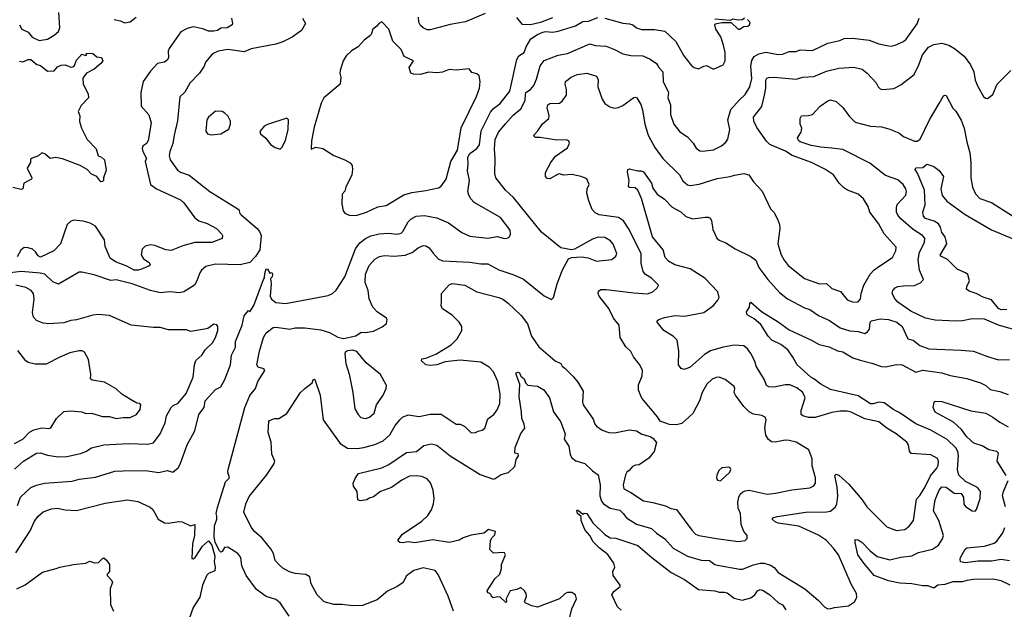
# Model space of a CAD drawing. Extents: x 1678431 to 1860718, y 384618 to 522882.
# Tile 203 of 256: x 1765003 to 1772158, y 450500 to 454783. Entities that reach past the tile are written whole.
import ezdxf

# ---------------------------------------------------------------- set-up
doc = ezdxf.new("R2010")
doc.units = 0

msp = doc.modelspace()

# ---------------------------------------------------------------- linework, layer by layer
at = {"layer": '0CON10XD'}
for points in [[(1765002.5, 454745), (1765020, 454715), (1765065, 454691.8), (1765092.9, 454655), (1765145, 454632.9), (1765205, 454642.4), (1765255, 454671.2), (1765285, 454696.2), (1765294.8, 454725), (1765287.9, 454835)], [(1768385, 454828.9), (1768242.6, 454767.4), (1768131.2, 454748.8), (1767985, 454708.5), (1767965, 454708.9), (1767935, 454723.3), (1767915, 454741.9), (1767903.8, 454765), (1767900.9, 454800.9)], [(1767058.8, 454795), (1767080.8, 454755), (1767050.8, 454705), (1766984, 454656), (1766916.6, 454623.4), (1766865, 454606.5), (1766685, 454572), (1766635, 454550), (1766515, 454565.5), (1766445.3, 454554.7), (1766404, 454536), (1766354.5, 454475.5), (1766344.3, 454445), (1766309.4, 454395), (1766238.8, 454321.2), (1766203.8, 454256.2), (1766166.4, 454223.6), (1766150.8, 454049.2), (1766124.7, 453945.3), (1766116.5, 453883.5), (1766094.5, 453825), (1766090, 453795), (1766097.8, 453765), (1766149.3, 453689.3), (1766171.2, 453675), (1766235, 453653.1), (1766385, 453536), (1766596.7, 453405), (1766603.8, 453375), (1766612, 453365), (1766730, 453265), (1766746.5, 453245), (1766757.1, 453215), (1766748.4, 453111.6), (1766717.9, 453062.1), (1766675, 453018), (1766605, 453003.1), (1766425, 453007.8), (1766355, 452990.8), (1766325, 452964), (1766311.4, 452945), (1766291.4, 452885), (1766272.5, 452855), (1766195, 452806.7), (1766165, 452798.5), (1766095, 452805.3), (1766025, 452798.8), (1765955, 452814.6), (1765820, 452865), (1765705, 452892.5), (1765665, 452888.9), (1765545, 452930), (1765455, 452950), (1765435, 452948), (1765285, 452861.5), (1765245, 452878.5), (1765185.2, 452935.2), (1765152.8, 452942.8), (1765015, 452954.2), (1764915, 452942.6)], [(1766542.5, 454795), (1766550, 454755), (1766546.7, 454745), (1766510, 454725), (1766465, 454720.8), (1766440, 454705), (1766415, 454698.6), (1766375, 454700.6), (1766335, 454717.8), (1766265, 454730.4), (1766219.8, 454720.2), (1766174.7, 454695.3), (1766090, 454575), (1766083.3, 454555), (1766084.4, 454505.6), (1766075, 454490), (1766055, 454474.5), (1766005, 454464.2), (1765955, 454409.2), (1765900.8, 454335), (1765883.1, 454255), (1765887.1, 454155), (1765942, 454092), (1765958.5, 454035), (1765937.5, 453905), (1765925, 453883.5), (1765897.5, 453865), (1765892.9, 453847.1), (1765897.9, 453825), (1765924.2, 453775), (1765916, 453754), (1765955, 453585.8), (1765997.5, 453555), (1766171.1, 453475), (1766195, 453451.5), (1766275, 453342.5), (1766305, 453321.8), (1766365, 453302.5), (1766433.3, 453265), (1766473.3, 453225), (1766476.7, 453215), (1766475, 453192.5), (1766400, 453165), (1766276.7, 453163.3), (1766189.9, 453140.1), (1766105, 453106.8), (1766065, 453110.8), (1765985, 453142.7), (1765953, 453147), (1765915, 453138.6), (1765892.9, 453115), (1765885.7, 453075), (1765902, 453045), (1765945, 453020), (1765952, 453005), (1765943.8, 452995), (1765896.1, 452973.9), (1765865, 452963.3), (1765835, 452963.8), (1765782, 452992), (1765698.9, 453025), (1765659.8, 453049.8), (1765624.1, 453135), (1765618.5, 453185), (1765555, 453282.9), (1765515, 453305.8), (1765465, 453320), (1765395, 453325.8), (1765372.4, 453317.6), (1765348, 453295), (1765298.9, 453155), (1765251.2, 453105), (1765155, 453058.9), (1765137.8, 453067.8), (1765117.7, 453097.7), (1765097.5, 453115), (1765065, 453125.4), (1765035, 453127.1), (1765011.1, 453108.9), (1764985, 453059.4)], [(1764987.9, 451255), (1765008.5, 451315), (1765083.8, 451385), (1765125, 451402.7), (1765183, 451417), (1765385, 451430), (1765435, 451444.4), (1765555, 451459.5), (1765695, 451503.6), (1765754.4, 451505.6), (1765917.6, 451507.6), (1766015, 451494.5), (1766075, 451508.1), (1766115, 451495.8), (1766155, 451528), (1766170, 451555), (1766220, 451695), (1766274.8, 451795.2), (1766305.4, 451914.6), (1766344.4, 451965), (1766350.4, 452015), (1766425, 452095.7), (1766465, 452115.8), (1766495, 452169.2), (1766534.8, 452275), (1766543.3, 452345), (1766572.2, 452405), (1766571.1, 452445), (1766619.5, 452565), (1766635, 452632), (1766653, 452657), (1766665, 452670), (1766675, 452660), (1766705, 452707.5), (1766774, 452895), (1766783.3, 452906.7), (1766785, 452940), (1766795, 452972.5), (1766805, 452970), (1766821.7, 452941.7), (1766835, 452947.5), (1766840, 452935), (1766837.5, 452915), (1766826.4, 452903.6), (1766830, 452865), (1766824.4, 452775), (1766833.8, 452753.8), (1766865, 452727.5), (1766935, 452720.5), (1767245, 452778.6), (1767276.2, 452795), (1767302.4, 452817.6), (1767366.7, 452915), (1767442.4, 453117.6), (1767475, 453162.2), (1767515.3, 453194.7), (1767555, 453213.6), (1767615, 453226.9), (1767682.6, 453232.6), (1767745, 453225.9), (1767775, 453232.9), (1767787.3, 453245), (1767825.3, 453314.7), (1767845.3, 453334.7), (1767885, 453354.6), (1767945, 453360), (1768034.5, 453344.5), (1768118.5, 453308.5), (1768215, 453236), (1768275, 453209.4), (1768405, 453197.1), (1768472.3, 453207.7), (1768525, 453194.5), (1768545, 453195.6), (1768562, 453205), (1768570.6, 453225), (1768567.5, 453255), (1768496.9, 453345), (1768305.5, 453455.5), (1768281.1, 453481.1), (1768268, 453508), (1768260.5, 453535), (1768271, 453615), (1768256.1, 453685), (1768261.9, 453735), (1768258.5, 453785), (1768275, 453811.2), (1768325, 453847.1), (1768345.3, 453875), (1768356, 453975), (1768425, 454110.8), (1768445, 454138.1), (1768495, 454174.4), (1768565, 454264.3), (1768615.3, 454495), (1768630.3, 454519.7), (1768669.2, 454545), (1768683.1, 454586.9), (1768717.5, 454645), (1768765, 454675.7), (1768805, 454692), (1768825, 454696.2), (1768877.4, 454692.6), (1768915, 454699.4), (1769041.5, 454738.5), (1769095, 454769.2), (1769137.4, 454772.6), (1769205, 454798.2)], [(1765690, 454785), (1765735.8, 454775.8), (1765765, 454760), (1765805, 454768), (1765849.3, 454800.7)], [(1766960.9, 450450.9), (1766896.7, 450546.7), (1766865, 450570), (1766795, 450593.1), (1766724.8, 450644.8), (1766648.6, 450745), (1766618.1, 450815), (1766611.2, 450875), (1766587.5, 450905), (1766515, 450952), (1766492.2, 450947.8), (1766475, 450918.8), (1766465, 450916), (1766454.4, 450924.4), (1766424.2, 450984.2), (1766415.9, 451025.9), (1766418.9, 451105), (1766436.5, 451155), (1766435, 451177.5), (1766431.9, 451195), (1766440.4, 451239.6), (1766500, 451425), (1766528, 451455), (1766516.8, 451495), (1766519.2, 451515), (1766640.2, 451965), (1766675, 452052.2), (1766718, 452105), (1766734.4, 452155), (1766785.5, 452235), (1766776.7, 452246.7), (1766735, 452258.7), (1766726.3, 452275), (1766746.2, 452375), (1766775, 452473.3), (1766795, 452509.2), (1766845, 452547.3), (1766865, 452549.5), (1766935, 452538.9), (1766965, 452535.6), (1767005, 452545.6), (1767075, 452545.6), (1767190.9, 452530.9), (1767255, 452510.8), (1767315.6, 452475.6), (1767356.9, 452466.9), (1767445, 452485.4), (1767485, 452512.5), (1767515, 452511.1), (1767575, 452521.4), (1767638.3, 452551.7), (1767668.8, 452575), (1767674, 452605), (1767668.8, 452615), (1767600.6, 452660.6), (1767569.2, 452695), (1767542.5, 452755), (1767535.4, 452815), (1767513.5, 452873.5), (1767517.3, 452935), (1767543.5, 452996.5), (1767585, 453043.5), (1767617.3, 453062.7), (1767655, 453070.4), (1767725, 453065.4), (1767805, 453072.7), (1767855, 453092.7), (1767899.2, 453125), (1767935, 453141.9), (1767955, 453139.4), (1767978, 453125), (1768008.2, 453088.2), (1768044.2, 453045), (1768075, 453031.2), (1768275, 453022.7), (1768355, 453008.5), (1768405, 453009.4), (1768483.8, 452965), (1768595, 452930.5), (1768665, 452896.9), (1768815, 452777.5), (1768868.8, 452751.2), (1768881.2, 452765), (1768909.2, 452865), (1768948.1, 452965), (1768990, 453045), (1769014.1, 453055.9), (1769085, 453061.2), (1769135, 453052), (1769195, 453029.4), (1769305, 453040), (1769334, 453065), (1769341.4, 453085), (1769315, 453151.2), (1769295.4, 453175.4), (1769255, 453201.4), (1769205.6, 453204.4), (1769165, 453188.6), (1769035, 453116.2), (1769012.3, 453112.3), (1768935, 453126.2), (1768795, 453240), (1768591.7, 453491.7), (1768534.2, 453545), (1768463.6, 453633.6), (1768455.6, 453665), (1768458.1, 453771.9), (1768452.6, 453845), (1768457.2, 453912.8), (1768482.2, 453965), (1768532.3, 454027.7), (1768590.2, 454089.8), (1768645.4, 454135), (1768676.7, 454195), (1768678.9, 454238.9), (1768681.9, 454255), (1768714.7, 454275.3), (1768738.2, 454305), (1768759.4, 454350.6), (1768785, 454447.5), (1768815, 454486.4), (1768915, 454525.5), (1768985, 454536.5), (1769145, 454608.9), (1769185, 454595.6), (1769265, 454590.4), (1769326.3, 454566.3), (1769385, 454534.5), (1769445, 454523.5), (1769530.9, 454520.9), (1769585.3, 454495.3), (1769630, 454465), (1769647.1, 454435), (1769676.7, 454405), (1769679.5, 454335), (1769717.3, 454255), (1769713.1, 454215), (1769732.2, 454165), (1769731.5, 454095), (1769755.6, 454025), (1769799.1, 453969.1), (1769855, 453932), (1769897.5, 453885), (1769918.7, 453848.7), (1769945, 453830.8), (1769965, 453827.5), (1770045, 453838.6), (1770103.2, 453866.8), (1770135, 453894), (1770149.2, 453915), (1770163.1, 453985), (1770148, 454055), (1770170, 454130), (1770230.6, 454199.4), (1770275, 454239.4), (1770307.9, 454295), (1770322.8, 454355), (1770315.4, 454445), (1770323.6, 454486.4), (1770341.4, 454515), (1770375, 454534.4), (1770425, 454547.8), (1770515, 454529.4), (1770545, 454533.3), (1770595, 454552.7), (1770645, 454551.8), (1770675.5, 454564.5), (1770765, 454558.5), (1770875, 454613.6), (1770962.2, 454632.2), (1770995, 454645.4), (1771055, 454649.1), (1771175, 454633.6), (1771245, 454608.5), (1771305, 454595.5), (1771335, 454591.8), (1771365, 454597.5), (1771425, 454625.6), (1771445, 454641.4), (1771525, 454754), (1771538, 454795)], [(1767401.7, 453361.7), (1767455, 453362.9), (1767523.3, 453385), (1767605.6, 453424.4), (1767665.6, 453434.4), (1767795, 453511.1), (1767852.6, 453527.4), (1767955, 453541.1), (1768047.6, 453562.4), (1768065, 453574), (1768102.2, 453625), (1768135, 453753.3), (1768184.4, 453835), (1768211.9, 453998.1), (1768321.9, 454225), (1768344, 454285), (1768350, 454335), (1768342.5, 454375), (1768325, 454390), (1768289.3, 454399.3), (1768270, 454425), (1768175, 454415.6), (1768125, 454421.4), (1768075, 454402.5), (1768035, 454397.5), (1767975, 454402.5), (1767915, 454383.8), (1767865, 454386.2), (1767845, 454393.8), (1767834.3, 454435), (1767863.8, 454485), (1767798, 454515), (1767776.1, 454566.1), (1767715, 454627.5), (1767685.5, 454715.5), (1767633.6, 454766.4), (1767613.6, 454756.4), (1767597.5, 454735), (1767570, 454715), (1767558, 454675), (1767548.8, 454665), (1767505.8, 454634.2), (1767463.8, 454585), (1767415, 454556), (1767375, 454520), (1767354, 454485), (1767332, 454415), (1767330, 454395), (1767338, 454365), (1767331.4, 454315), (1767214.1, 454215), (1767195, 454175.8), (1767142.7, 454002.7), (1767124.2, 453904.2), (1767122.5, 453842.5), (1767155, 453856), (1767206.6, 453846.6), (1767285, 453797.5), (1767366.1, 453766.1), (1767405, 453742.5), (1767420, 453725), (1767422.5, 453695), (1767416.2, 453655), (1767372.7, 453567.3), (1767365, 453537.5), (1767346.7, 453515), (1767343.9, 453446.1), (1767353.8, 453395), (1767365, 453376.7), (1767401.7, 453361.7)], [(1768875, 454795.5), (1768786.7, 454763.3), (1768715, 454746.9), (1768657.5, 454747.5), (1768615, 454800)], [(1769255, 454793.6), (1769385, 454757.8), (1769434, 454754), (1769457.5, 454745), (1769485, 454723.1), (1769522.6, 454712.6), (1769615, 454711.5), (1769690.6, 454700.6), (1769771.9, 454625), (1769830.2, 454520.2), (1769883.6, 454453.6), (1769905, 454436), (1769935, 454426), (1769975, 454446.7), (1769995, 454450), (1770045, 454422.9), (1770115, 454454.2), (1770130, 454485), (1770129.2, 454545), (1770117.9, 454597.9), (1770099.1, 454659.1), (1770062, 454715), (1770053.3, 454745), (1770056.7, 454753.3), (1770105, 454762), (1770172.5, 454762.5), (1770223.6, 454713.6), (1770233.3, 454713.3), (1770266.1, 454733.9), (1770295, 454736.7), (1770307.5, 454745), (1770311.7, 454761.7), (1770292.5, 454785)], [(1770270, 454795), (1770255, 454782.5), (1770225, 454780), (1770186.1, 454786.1), (1770165, 454777.5), (1770055, 454785.8)], [(1768156.6, 450485), (1768115.8, 450595), (1768045, 450753.3), (1768021.2, 450781.2), (1767935, 450800), (1767868.3, 450781.7), (1767815, 450742.5), (1767786.8, 450693.2), (1767745, 450665.8), (1767675, 450632.5), (1767601.8, 450568.2), (1767495, 450528.2), (1767425, 450523.8), (1767345, 450534.5), (1767285, 450534.5), (1767216.2, 450555), (1767164.4, 450604.4), (1767121.2, 450685), (1767112.5, 450735), (1767082, 450752), (1767005, 450760), (1766965, 450772.5), (1766915, 450798.8), (1766890.3, 450820.3), (1766860, 450855), (1766847.1, 450905), (1766829.1, 450939.1), (1766765, 451016.9), (1766710, 451065), (1766685, 451096.2), (1766632, 451205), (1766645.7, 451265), (1766671.9, 451318.1), (1766795.8, 451475), (1766851.2, 451555), (1766856.2, 451575), (1766836, 451626), (1766831.4, 451715), (1766808, 451785), (1766812.5, 451865), (1766817.5, 451872.5), (1766855, 451886), (1766887.5, 451885), (1766945, 451922), (1767044, 452075), (1767076.2, 452103.8), (1767127.5, 452145), (1767135, 452167.5), (1767145, 452172.5), (1767148.3, 452168.3), (1767186.4, 452055), (1767208, 451875), (1767331.4, 451705), (1767385, 451671.1), (1767455, 451667.1), (1767505, 451675.5), (1767584, 451696), (1767644, 451724), (1767693.1, 451766.9), (1767731.1, 451835), (1767765, 451877.1), (1767785, 451895.6), (1767825, 451912.1), (1767905, 451900.5), (1767985, 451916.4), (1768065, 451916.5), (1768175, 451845.8), (1768205, 451844), (1768237.8, 451827.8), (1768285, 451782.5), (1768315, 451784), (1768335, 451793.3), (1768365, 451802), (1768384.3, 451815.7), (1768405.9, 451884.1), (1768448.8, 451915), (1768472.1, 451947.9), (1768493.3, 451995), (1768494.5, 452065), (1768477.7, 452155), (1768446.1, 452226.1), (1768415, 452259.2), (1768355, 452294), (1768205, 452308.5), (1768095, 452298), (1768035, 452276.9), (1767985, 452271.5), (1767953.8, 452275), (1767924, 452306), (1767925, 452318.8), (1767955, 452323.1), (1768027.2, 452352.8), (1768138.5, 452421.5), (1768183.3, 452465), (1768217.1, 452525), (1768216.9, 452555), (1768197.1, 452585), (1768145, 452636.7), (1768075, 452681.4), (1768067.1, 452705), (1768069.2, 452739.2), (1768069.3, 452795), (1768125, 452857.1), (1768145, 452867.3), (1768238, 452855), (1768325, 452805.6), (1768486, 452766), (1768515, 452752.5), (1768553.3, 452723.3), (1768648, 452635), (1768693.8, 452573.8), (1768723.1, 452485), (1768775, 452407.5), (1768895, 452304.3), (1768935, 452285.8), (1768944.2, 452265), (1768965, 452251.4), (1769028, 452188), (1769058.9, 452148.9), (1769098.5, 452085), (1769093.3, 452005), (1769098.6, 451985), (1769171.4, 451881.4), (1769181.9, 451845), (1769195, 451829.2), (1769235, 451801.4), (1769285, 451784.4), (1769325, 451782.2), (1769435, 451803.1), (1769484.1, 451795.9), (1769525, 451771.4), (1769585, 451755.7), (1769603.2, 451743.2), (1769630.7, 451710.7), (1769614.5, 451645.5), (1769575, 451598.6), (1769505, 451550), (1769477.5, 451547.5), (1769455, 451537.5), (1769432.9, 451507.1), (1769414.2, 451495), (1769405, 451477.5), (1769388.5, 451405), (1769394.3, 451375), (1769445, 451348.9), (1769535, 451287.3), (1769605, 451274.6), (1769695, 451250.4), (1769735, 451231.5), (1769775.6, 451225.6), (1769886.7, 451075), (1769915, 451045.6), (1769937.5, 451035), (1770065.6, 451014.4), (1770225, 450991.9), (1770275, 450998.8), (1770290, 451015), (1770290, 451035), (1770266, 451065), (1770246.7, 451115), (1770241.1, 451195), (1770224.4, 451235), (1770221.9, 451278.1), (1770228.8, 451315), (1770238.5, 451335), (1770257.4, 451352.6), (1770275, 451361.1), (1770305, 451364.3), (1770435, 451337.1), (1770495, 451342.9), (1770615, 451368.8), (1770745, 451382.5), (1770772.8, 451397.2), (1770786.9, 451415), (1770786.9, 451455), (1770761.9, 451541.9), (1770761.8, 451591.8), (1770737.1, 451657.1), (1770645, 451712.9), (1770595, 451725.6), (1770565, 451727.5), (1770493.1, 451713.1), (1770466.6, 451716.6), (1770445, 451734), (1770424.6, 451764.6), (1770418.3, 451821.7), (1770428.6, 451875), (1770421.2, 451895), (1770397, 451907), (1770335, 451917.8), (1770303.1, 451935), (1770265, 451973.3), (1770204.3, 452055), (1770195.8, 452075), (1770200, 452105), (1770195, 452118.8), (1770128.7, 452168.7), (1770085, 452185.8), (1770065, 452184.2), (1770035, 452170.6), (1769995.6, 452135), (1769962.2, 452075), (1769942.2, 452015), (1769895, 451922), (1769815, 451849.2), (1769775, 451840), (1769725, 451841.1), (1769656.4, 451866.4), (1769638.2, 451898.2), (1769525, 452033.8), (1769508.3, 452068.3), (1769499.2, 452095), (1769500.5, 452129.5), (1769526, 452195), (1769528.8, 452235), (1769510, 452275), (1769463.3, 452335), (1769445, 452372.5), (1769406.9, 452406.9), (1769367.1, 452475), (1769360, 452565), (1769318.1, 452615), (1769285, 452685.7), (1769213.1, 452775), (1769205.7, 452795), (1769208.6, 452811.4), (1769226.7, 452823.3), (1769265, 452823.5), (1769465, 452797.9), (1769565, 452792.7), (1769603.4, 452806.6), (1769636.2, 452835), (1769646.2, 452855), (1769594, 452905), (1769551.7, 452931.7), (1769533.5, 452955), (1769520, 453015), (1769520, 453085), (1769426.1, 453266.1), (1769391.5, 453321.5), (1769355, 453347.3), (1769214.8, 453364.8), (1769185, 453379.6), (1769164.1, 453405), (1769138.1, 453468.1), (1769123.7, 453523.7), (1769126, 453554), (1769141.2, 453585), (1769125, 453625.8), (1769083.3, 453645), (1769015, 453659.1), (1768955, 453653.1), (1768925, 453664), (1768915, 453662), (1768855, 453626.2), (1768835, 453630), (1768824, 453645), (1768825, 453672.5), (1768862, 453745), (1768897.3, 453792.7), (1768985, 453853.3), (1768998.8, 453885), (1768993.3, 453903.3), (1768975, 453910), (1768907.3, 453907.3), (1768785, 453927.5), (1768755, 453926.2), (1768742.9, 453932.9), (1768740, 453945), (1768768.8, 453975), (1768802.4, 454027.6), (1768849.2, 454065), (1768850.6, 454085), (1768835.6, 454145), (1768840, 454165), (1768855, 454173.3), (1768925, 454177.5), (1768945, 454192), (1768975.6, 454235), (1768975.5, 454275), (1768966.9, 454315), (1768970, 454335), (1769011.2, 454365), (1769054.6, 454385.4), (1769125, 454394.4), (1769195, 454373.8), (1769205.7, 454345.7), (1769204.4, 454294.4), (1769235.8, 454205), (1769254, 454175), (1769290.3, 454150.3), (1769325, 454140.8), (1769355, 454145.7), (1769385, 454160), (1769465, 454218), (1769475, 454221.2), (1769488.8, 454215), (1769516, 454166), (1769528.9, 454128.9), (1769545.5, 454025), (1769570.6, 453945), (1769617.8, 453855), (1769677.1, 453775), (1769797.1, 453655), (1769823, 453613), (1769855, 453584.5), (1769875, 453578.2), (1769940.9, 453589.1), (1770070.6, 453629.4), (1770165, 453643.1), (1770196.4, 453653.6), (1770265, 453665.8), (1770302.5, 453655), (1770336.2, 453605), (1770397.3, 453537.3), (1770458.8, 453408.8), (1770483.3, 453385), (1770510, 453335), (1770523.8, 453295), (1770527.5, 453265), (1770513.1, 453155), (1770535.4, 453075.4), (1770557.8, 453035), (1770588.1, 452998.1), (1770705, 452902.2), (1770815, 452863.6), (1770865, 452865.6), (1770905, 452830), (1770968, 452808), (1771015, 452748.6), (1771055, 452732.9), (1771085, 452731.4), (1771098, 452735), (1771114, 452755), (1771117, 452793), (1771137.8, 452855), (1771182.2, 452935), (1771213, 452967), (1771260.7, 453000.7), (1771346, 453055), (1771370.8, 453105), (1771371.2, 453131.2), (1771285, 453227.5), (1771242.6, 453302.6), (1771181.2, 453385), (1771168, 453425), (1771135, 453481.2), (1771095.7, 453515.7), (1771017.5, 453545), (1770990, 453565), (1770958.8, 453595), (1770916.2, 453655), (1770858.8, 453695), (1770758, 453745), (1770616.1, 453796.1), (1770567.4, 453827.4), (1770455, 453877.5), (1770430.6, 453900.6), (1770359.2, 453999.2), (1770338.8, 454045), (1770335.7, 454075), (1770396.5, 454153.5), (1770414.2, 454235), (1770425.3, 454285), (1770424.1, 454345), (1770432.4, 454357.6), (1770445, 454363.1), (1770485, 454365.4), (1770645, 454350), (1770695, 454364.4), (1770775, 454371.5), (1770865, 454409.4), (1770955, 454431.4), (1771065, 454438.1), (1771125, 454424.4), (1771162, 454395), (1771225.6, 454325.6), (1771241.2, 454295), (1771255, 454282), (1771275, 454276.2), (1771355, 454283.8), (1771405, 454310), (1771502, 454385), (1771536.5, 454455), (1771562.7, 454527.3), (1771605.8, 454584.2), (1771645, 454602.9), (1771705, 454611.5), (1771755, 454598.9), (1771797, 454573), (1771867.2, 454517.2), (1771912, 454455), (1771935.7, 454405), (1771946.1, 454343.9), (1771965, 454296.7), (1772006, 454225), (1772021.9, 454211.9), (1772035, 454210.8), (1772075, 454240), (1772106, 454315), (1772206.2, 454415)], [(1765002.1, 454482.1), (1765025, 454476.5), (1765065, 454494.3), (1765085, 454493.8), (1765127, 454457), (1765155, 454450), (1765205, 454410), (1765255, 454412.5), (1765278.7, 454441.3), (1765305, 454451.9), (1765335, 454454.4), (1765375, 454438.1), (1765390.3, 454439.7), (1765398, 454445), (1765415, 454488.8), (1765455, 454532.5), (1765485, 454522.5), (1765490, 454525), (1765490, 454540), (1765535, 454538), (1765565, 454513.3), (1765598.8, 454508.8), (1765606.7, 454485), (1765593.3, 454465), (1765545, 454424.2), (1765488.8, 454395), (1765462.7, 454357.3), (1765465.7, 454315), (1765502, 454245), (1765503.9, 454216.1), (1765450.7, 454159.3), (1765427.5, 454115), (1765441.2, 454085), (1765437.3, 454042.7), (1765451.4, 453995), (1765493, 453913), (1765558, 453845), (1765573.6, 453793.6), (1765597.5, 453785), (1765620, 453765), (1765630.7, 453689.3), (1765612.5, 453635), (1765612.5, 453615), (1765605, 453607.5), (1765593.3, 453605), (1765564.2, 453644.2), (1765525, 453660.6), (1765494.5, 453694.5), (1765442.9, 453722.9), (1765315, 453772.9), (1765265, 453781.1), (1765225, 453775.6), (1765185, 453808.8), (1765163.8, 453816.2), (1765140, 453795), (1765095, 453777.5), (1765083, 453767), (1765082.5, 453745), (1765057.5, 453705), (1765091.2, 453635), (1765088.8, 453625), (1765033.8, 453596.2), (1765025, 453553.3), (1765015, 453550), (1764953.6, 453563.6)], [(1772275, 452518), (1772115, 452564.5), (1772015, 452608.5), (1771925, 452610.6), (1771855, 452595.6), (1771805, 452591.9), (1771655, 452600), (1771584.6, 452614.6), (1771477.5, 452665), (1771385, 452731.9), (1771360.5, 452760.5), (1771343.4, 452796.6), (1771347.5, 452815), (1771366, 452835), (1771385, 452844.4), (1771425, 452850.5), (1771505, 452853.1), (1771548.7, 452871.3), (1771570, 452895), (1771542.2, 452962.3), (1771532.6, 453037.4), (1771541.8, 453095), (1771578.8, 453165), (1771579.6, 453195), (1771564.4, 453215), (1771495, 453259.2), (1771406.5, 453336.5), (1771383.2, 453363.2), (1771374.1, 453385), (1771373.4, 453416.6), (1771380.3, 453439.7), (1771442.6, 453507.4), (1771447.1, 453535), (1771441.5, 453555), (1771423.6, 453585), (1771385, 453619.1), (1771295, 453650.4), (1771181.2, 453741.2), (1770985, 453840), (1770905, 453850), (1770825, 453856), (1770755, 453869.3), (1770675, 453895.8), (1770663.1, 453905), (1770656.2, 453925), (1770681.2, 453965), (1770685.9, 453995.9), (1770673.8, 454025), (1770673.3, 454045), (1770673.8, 454065), (1770683.3, 454085), (1770736.1, 454086.1), (1770765, 454094), (1770820, 454155), (1770875, 454194), (1770895, 454201.2), (1770935, 454188.8), (1770984.3, 454145), (1771031.6, 454081.6), (1771075, 454039.1), (1771185, 454008.5), (1771266.4, 454003.6), (1771319.5, 453989.5), (1771391.5, 453961.5), (1771425.7, 453935), (1771505, 453899.5), (1771525, 453900), (1771547.1, 453915), (1771615.3, 454054.7), (1771684.7, 454175.3), (1771715, 454230), (1771725, 454236), (1771735, 454231.2), (1771785, 454141.2), (1771805, 454118.8), (1771843.7, 454053.7), (1771866.2, 453995), (1771884.5, 453895), (1771908.5, 453815), (1771915.5, 453745), (1771913.6, 453635), (1771926.3, 453566.3), (1771948.3, 453518.3), (1771980.8, 453485), (1772064.2, 453455), (1772218.1, 453358.1)], [(1766395, 453946.9), (1766465, 453954.4), (1766523, 453987), (1766536.2, 454025), (1766534.2, 454045), (1766515.8, 454085), (1766493.3, 454105), (1766474.1, 454115.9), (1766425, 454118), (1766375, 454076.2), (1766362, 454055), (1766355, 453972.5), (1766368.8, 453955), (1766395, 453946.9)], [(1766895, 453843.3), (1766908.8, 453855), (1766935, 453906.2), (1766954.5, 453985), (1766955.8, 454055.8), (1766945, 454067.5), (1766805, 454022.5), (1766780.7, 454009.3), (1766748.3, 453971.7), (1766753.6, 453953.6), (1766793, 453923), (1766825, 453877.5), (1766860, 453855), (1766895, 453843.3)], [(1770897.5, 450505), (1770925, 450514), (1771025.7, 450524.3), (1771070, 450555), (1771086.7, 450585), (1771083.9, 450613.9), (1771045, 450683.3), (1770953.5, 450895), (1770915, 450946.9), (1770865, 450998.5), (1770808.3, 451038.3), (1770665, 451102.5), (1770515, 451125.5), (1770492, 451135), (1770470, 451155), (1770476.7, 451165), (1770507, 451173), (1770715, 451205.4), (1770865, 451207.9), (1770895, 451213.6), (1770932.2, 451245), (1770941.5, 451265), (1770948.2, 451325), (1770942.6, 451387.4), (1770927.5, 451472.5), (1770935, 451482), (1770955, 451474.4), (1771029.3, 451409.3), (1771124.7, 451294.7), (1771158.6, 451245), (1771305, 451098), (1771375, 451072), (1771435, 451079.2), (1771466.5, 451103.5), (1771498.6, 451145), (1771519.7, 451300.3), (1771545, 451325.7), (1771580.9, 451385), (1771620.8, 451469.2), (1771666.9, 451525), (1771676.7, 451545), (1771680, 451575), (1771671.2, 451595), (1771625, 451622.5), (1771482, 451632), (1771468.3, 451648.3), (1771460.8, 451695), (1771448.6, 451715), (1771373.1, 451775), (1771305.4, 451815.4), (1771245, 451862.1), (1771145, 451882.7), (1771045, 451932.2), (1771015, 451938.5), (1770965, 451939.1), (1770905, 451929.1), (1770783, 451893), (1770735, 451892.2), (1770695, 451905.8), (1770682.5, 451915), (1770680.6, 451945), (1770711.4, 452035), (1770693.7, 452073.7), (1770649.8, 452109.8), (1770600, 452130), (1770565, 452131.2), (1770485, 452113.6), (1770446.8, 452116.8), (1770428.8, 452125), (1770415, 452166.7), (1770356, 452265), (1770345, 452302.5), (1770317, 452357), (1770291.2, 452391.2), (1770265, 452413.8), (1770195, 452419.1), (1770115, 452405.3), (1770022.4, 452377.6), (1769979.5, 452350.5), (1769875, 452258.9), (1769835, 452242), (1769808.8, 452248.8), (1769789.4, 452275), (1769791.9, 452375), (1769780, 452455), (1769755, 452482), (1769682.9, 452525), (1769636.2, 452585), (1769636.2, 452595), (1769646.7, 452605), (1769689.5, 452620.5), (1769764.5, 452634.5), (1769835, 452630), (1769975, 452656.5), (1770045, 452706.7), (1770076.5, 452745), (1770085.4, 452765.4), (1770076.2, 452805), (1769982.7, 452905), (1769875, 452972.8), (1769765, 453002.1), (1769718.5, 453028.5), (1769692.9, 453055), (1769679.2, 453110.8), (1769602.1, 453205), (1769521.5, 453485), (1769495.6, 453545), (1769475, 453561.4), (1769435, 453564.3), (1769426.2, 453575), (1769432, 453615), (1769420, 453675), (1769422.5, 453695), (1769435, 453700), (1769495, 453684), (1769520, 453685), (1769535, 453677.5), (1769593.3, 453595), (1769605, 453560), (1769636, 453515), (1769688.1, 453478.1), (1769745, 453420), (1769807.6, 453387.6), (1769843.4, 453353.4), (1769895, 453335.7), (1769985, 453348), (1770005, 453348), (1770020.5, 453340.5), (1770030, 453325), (1770039.5, 453259.5), (1770069.2, 453195), (1770085, 453180.6), (1770135, 453161.4), (1770201.7, 453118.3), (1770315, 453062.5), (1770352.5, 453035), (1770373.3, 452983.3), (1770440.5, 452895), (1770525, 452800.6), (1770581.4, 452755), (1770705, 452690), (1770745, 452676.7), (1770808.8, 452635), (1770887.8, 452597.8), (1770965, 452544.5), (1771035, 452521.8), (1771095, 452518.5), (1771145, 452504.6), (1771164.7, 452515.3), (1771177.1, 452535), (1771184.2, 452585), (1771193.3, 452595), (1771255, 452611.1), (1771315.7, 452605), (1771376.9, 452585), (1771415.4, 452555.4), (1771455.8, 452465.8), (1771495, 452454.4), (1771545, 452416.9), (1771608.8, 452391.2), (1771843.4, 452383.4), (1771935, 452374), (1772035, 452335.6), (1772115, 452312.9), (1772195, 452314)], [(1772175, 452678), (1772134.4, 452674.4), (1772115, 452685.5), (1772065, 452748.5), (1772005, 452766.7), (1771954, 452795), (1771901.3, 452811.3), (1771883.8, 452825), (1771885.8, 452845), (1771906, 452885), (1771892.5, 452932.5), (1771876.7, 452945), (1771815, 452970.5), (1771745, 453041.4), (1771696.7, 453065), (1771692.3, 453072.3), (1771740.8, 453155), (1771729.2, 453205), (1771705, 453236), (1771695.3, 453275.3), (1771679.3, 453299.3), (1771648.6, 453318.6), (1771585, 453339.2), (1771570, 453355), (1771565.8, 453385), (1771582.1, 453437.9), (1771578.1, 453545), (1771528, 453668), (1771510, 453695), (1771515, 453707.5), (1771565, 453710), (1771595, 453732.5), (1771645, 453716.7), (1771685, 453686.7), (1771715.6, 453645), (1771696.7, 453555), (1771705.6, 453505), (1771741.4, 453465), (1771872.3, 453367.7), (1772065, 453255.5), (1772227.6, 453187.6)], [(1764965, 451518.9), (1765031.4, 451575), (1765125, 451634.3), (1765155, 451635.6), (1765205, 451620.5), (1765282.4, 451607.6), (1765345, 451608.8), (1765445, 451630.5), (1765484, 451645), (1765525, 451673.3), (1765614.6, 451695.4), (1765795, 451704.5), (1765935, 451699.1), (1765975, 451709.4), (1766025, 451774), (1766059.6, 451855), (1766071.1, 451905), (1766105, 451966.7), (1766118.8, 451981.2), (1766155, 451997.5), (1766213.2, 452066.8), (1766263, 452185), (1766273.1, 452276.9), (1766282.8, 452307.3), (1766325.7, 452345), (1766350.8, 452385), (1766404, 452435), (1766426.2, 452475), (1766442.5, 452525), (1766443.3, 452555), (1766435, 452567.5), (1766415, 452570), (1766370.7, 452539.3), (1766346.1, 452533.9), (1766247, 452517), (1766215, 452530), (1766085, 452531.2), (1766025, 452546), (1765975, 452546), (1765814.1, 452564.1), (1765655, 452633.8), (1765575, 452640.8), (1765534.4, 452635.6), (1765415, 452601.8), (1765375, 452598.9), (1765325, 452581.1), (1765215, 452574.3), (1765175, 452577.5), (1765125, 452598), (1765103.2, 452623.2), (1765095.6, 452655), (1765108.3, 452751.7), (1765102.8, 452792.8), (1765086, 452816), (1765047.8, 452837.8), (1764975, 452855.3)], [(1772200.8, 450675), (1772135, 450707.1), (1772075, 450718.5), (1771935, 450715.4), (1771885, 450709.6), (1771855, 450699.1), (1771785, 450698.5), (1771725, 450679.5), (1771675, 450675.6), (1771645, 450654.3), (1771605, 450670.9), (1771565, 450669.6), (1771485, 450684.6), (1771399.6, 450689.6), (1771317, 450707), (1771212.5, 450745), (1771137.5, 450835), (1771092.9, 450895), (1771074, 450986), (1771075, 451007.5), (1771095, 451003.8), (1771125, 450984.2), (1771183.1, 450925), (1771234.5, 450884.5), (1771325, 450858.8), (1771405, 450878.9), (1771485, 450888.7), (1771535, 450912), (1771635, 450937.1), (1771680.5, 450965), (1771709.3, 451010.7), (1771715.3, 451035.3), (1771681.1, 451145), (1771642.5, 451215), (1771655, 451294), (1771684.8, 451365.2), (1771705, 451389.1), (1771735, 451387.1), (1771794.6, 451344.6), (1771845, 451340.8), (1771862, 451315), (1771864.5, 451264.5), (1771875, 451246), (1771925, 451216), (1771945, 451213.3), (1771956, 451225), (1771982.2, 451305), (1771984.3, 451355), (1771964, 451385), (1771875, 451428.9), (1771827.3, 451475), (1771818.7, 451515), (1771824.6, 451615.4), (1771820, 451645), (1771805, 451672.2), (1771742.3, 451732.3), (1771625, 451800), (1771515, 451846.9), (1771395, 451928.9), (1771355, 451948.2), (1771285, 451999.7), (1771245, 452005.3), (1771205, 451992.7), (1771185, 451993.2), (1771095, 452050.2), (1770895, 452097.1), (1770825, 452134.4), (1770773.5, 452173.5), (1770751.4, 452185), (1770652.2, 452275), (1770622.1, 452332.1), (1770585, 452383.8), (1770533.2, 452423.2), (1770468.9, 452455), (1770441.5, 452485), (1770388, 452568), (1770339.1, 452609.1), (1770288.3, 452638.3), (1770285, 452660), (1770305.9, 452694.1), (1770308.3, 452721.7), (1770315, 452730), (1770393, 452663), (1770515, 452588.6), (1770595, 452529.5), (1770756, 452455), (1770812.3, 452422.3), (1770885, 452405.4), (1770945, 452377.3), (1770985, 452370.8), (1771057.3, 452327.3), (1771111.4, 452308.6), (1771195, 452288.9), (1771265, 452263.1), (1771295, 452262.3), (1771375, 452277.9), (1771414.6, 452274.6), (1771515, 452223.6), (1771565, 452236.1), (1771705, 452218.8), (1771765, 452198.8), (1771885, 452176.4), (1771985, 452145.5), (1772024.2, 452125), (1772055, 452096.5), (1772125, 452081.8), (1772185, 452060.5)], [(1764965, 451704.5), (1765025, 451734.6), (1765075, 451785.6), (1765105, 451804.6), (1765165, 451818.2), (1765215, 451814.3), (1765230.8, 451819.2), (1765270, 451885), (1765325, 451936.2), (1765375, 451942.5), (1765455, 451934.3), (1765485, 451922.5), (1765525, 451925.7), (1765605, 451900.8), (1765655, 451899.5), (1765705, 451885.6), (1765755, 451894.2), (1765805, 451893.1), (1765853.3, 451915), (1765879.3, 451950.7), (1765882.5, 451985), (1765877.5, 451995), (1765855, 451997.5), (1765807.5, 452025), (1765745, 452063.8), (1765705, 452101.2), (1765619.2, 452150.8), (1765530, 452165), (1765517.5, 452175), (1765520, 452205), (1765504.4, 452315), (1765475, 452368), (1765457.9, 452377.9), (1765435, 452378.6), (1765368, 452362), (1765295, 452332.2), (1765195, 452280.5), (1765115, 452281.5), (1765065, 452293.6), (1765047.1, 452305), (1764990.1, 452380.1)], [(1767515, 451885.6), (1767545, 451894.4), (1767579.2, 451925), (1767597.1, 451985), (1767645.6, 452055), (1767665.7, 452105), (1767667.5, 452125), (1767624, 452205), (1767521.5, 452291.5), (1767453.2, 452373.2), (1767425, 452382.9), (1767385, 452378.1), (1767370.7, 452369.3), (1767365.8, 452355), (1767373.1, 452285), (1767397.6, 452207.6), (1767424.2, 452075), (1767439.2, 451955), (1767462, 451915), (1767482.6, 451892.6), (1767515, 451885.6)], [(1768983.1, 450375), (1769016.4, 450503.6), (1769049.2, 450575), (1769041.2, 450605), (1769015, 450622.5), (1768985, 450622), (1768965, 450612), (1768925, 450575.8), (1768765, 450516.2), (1768725, 450524), (1768680, 450545), (1768672.5, 450555), (1768686.7, 450595), (1768682.5, 450615), (1768672.5, 450635), (1768645, 450657.5), (1768615, 450643.3), (1768567.5, 450635), (1768537.5, 450575), (1768540, 450555), (1768535, 450550), (1768495, 450586.7), (1768475, 450590), (1768443, 450583), (1768431.7, 450591.7), (1768430, 450605), (1768420, 450615), (1768405, 450620), (1768400, 450635), (1768455, 450720), (1768493.3, 450755), (1768503.8, 450795), (1768503.8, 450825), (1768532.5, 450895), (1768525, 450910), (1768513, 450913), (1768445, 450907.5), (1768420, 450935), (1768423.6, 450996.4), (1768435, 451020), (1768455, 451040), (1768460, 451065), (1768410.7, 451079.3), (1768376.4, 451053.6), (1768285, 451038), (1768225, 451018.1), (1768197.2, 451002.8), (1768125, 450984.4), (1768005, 451004.4), (1767875, 450983.5), (1767825, 450990), (1767787.6, 450982.4), (1767765, 450986), (1767754, 450995), (1767753.8, 451005), (1767783.8, 451045), (1767925, 451140.8), (1767968.2, 451181.8), (1767996.7, 451223.3), (1768011.2, 451265), (1768014.6, 451305), (1768007.5, 451365), (1767988.8, 451418.8), (1767965, 451446.9), (1767925, 451465.6), (1767885, 451470.5), (1767835, 451467.5), (1767781.2, 451438.8), (1767705, 451383.8), (1767625, 451356.2), (1767575, 451318), (1767542.3, 451307.7), (1767525, 451294), (1767477, 451287), (1767460, 451295), (1767456.7, 451355), (1767430, 451395), (1767427.5, 451415), (1767443.3, 451455), (1767465, 451487.1), (1767635, 451527.9), (1767685, 451551.5), (1767815, 451639.4), (1767887.5, 451645), (1767940.9, 451689.1), (1767995, 451701.1), (1768035, 451692.9), (1768132.5, 451615), (1768348.7, 451478.7), (1768445, 451446.2), (1768459.5, 451450.5), (1768501.5, 451478.5), (1768555.5, 451494.5), (1768601.7, 451538.3), (1768612, 451588), (1768626.7, 451615), (1768625, 451630), (1768600, 451635), (1768604, 451675), (1768645, 451777.5), (1768674, 451815), (1768669.2, 451845), (1768651.9, 451885), (1768649.1, 451930.9), (1768631.6, 452045), (1768638.5, 452135), (1768610, 452205), (1768612, 452218), (1768625, 452222.5), (1768635, 452217.5), (1768643.9, 452193.9), (1768670, 452175), (1768679.2, 452145), (1768695, 452127.5), (1768765, 452121.1), (1768810.8, 452095), (1768853.1, 452035), (1768881.5, 451935), (1768933.3, 451865), (1768966.7, 451775), (1768960.6, 451735), (1768994.5, 451685), (1769003.1, 451625), (1769012.4, 451602.4), (1769045, 451579.2), (1769109.7, 451559.7), (1769165, 451505.8), (1769205.6, 451475.6), (1769221.1, 451405), (1769219.1, 451325), (1769232.1, 451285), (1769245, 451265.6), (1769295, 451233.8), (1769365, 451221.1), (1769387.8, 451195), (1769412.9, 451165), (1769485, 451117.5), (1769595, 451086.9), (1769631.7, 451051.7), (1769692, 451012), (1769750.8, 450945), (1769856.7, 450885), (1769955, 450856.9), (1770015, 450855.4), (1770055, 450825.6), (1770075, 450819.5), (1770235, 450791.9), (1770255, 450792.5), (1770336.4, 450823.6), (1770385, 450834.6), (1770414, 450834), (1770459.8, 450819.8), (1770484.6, 450804.6), (1770515, 450767.8), (1770709.6, 450649.6), (1770806.2, 450565), (1770853.8, 450515), (1770875, 450502), (1770897.5, 450505)], [(1772172.3, 451472.3), (1772106.7, 451575), (1772115.7, 451635), (1772103.3, 451645), (1772045, 451658.5), (1771996.8, 451686.8), (1771937.5, 451707.5), (1771885, 451752.3), (1771845.6, 451805.6), (1771789.4, 451859.4), (1771655, 451932.5), (1771640, 451965), (1771648.8, 452005), (1771655, 452011.2), (1771705, 452008.9), (1771915, 451940.6), (1772023.8, 451923.8), (1772075, 451896.2), (1772125, 451859.2), (1772185, 451825.3)], [(1770095, 451433.8), (1770164, 451495), (1770170, 451515), (1770165, 451526.7), (1770155, 451531.2), (1770105, 451528), (1770082.7, 451507.3), (1770068, 451475), (1770066.2, 451455), (1770075, 451436.7), (1770095, 451433.8)], [(1772165.6, 451244.4), (1772144.5, 451325), (1772151.2, 451355), (1772185.4, 451435)], [(1764975, 450910), (1765079.7, 451070.3), (1765107.5, 451135), (1765135.7, 451175), (1765175, 451206.9), (1765235, 451229.5), (1765275, 451233.6), (1765335, 451222.9), (1765415, 451218.1), (1765625, 451270), (1765785.7, 451294.3), (1765862.4, 451282.4), (1765950.9, 451240.9), (1765970, 451225), (1766010, 451155), (1766055, 451128.8), (1766085, 451126.2), (1766158.8, 451138.8), (1766185, 451134), (1766245, 451106.2), (1766276.7, 451115), (1766272.9, 451035), (1766258.6, 450975), (1766255, 450870), (1766265, 450867.5), (1766277.5, 450875), (1766330.7, 450959.3), (1766375, 450996.7), (1766400, 450965), (1766422.5, 450885), (1766416, 450845), (1766424, 450805), (1766421.7, 450778.3), (1766375, 450758.9), (1766363.4, 450746.6), (1766332.5, 450675), (1766311.9, 450588.1), (1766265, 450514), (1766235, 450430.8)], [(1769375, 450492.5), (1769347.9, 450517.9), (1769306.2, 450605), (1769320.3, 450629.7), (1769366.7, 450665), (1769366.7, 450675), (1769315.8, 450745.8), (1769314, 450775), (1769328, 450805), (1769321.4, 450835), (1769278, 450898), (1769215, 450947.5), (1769171, 450991), (1769145.6, 451035.6), (1769112.3, 451075), (1769103.4, 451096.6), (1769083.8, 451145), (1769083.3, 451173.3), (1769056.2, 451195), (1769052.3, 451217.7), (1769055, 451222.5), (1769065, 451217.5), (1769095, 451190), (1769105, 451197.5), (1769125, 451196), (1769167.9, 451127.9), (1769254.1, 451044.1), (1769295, 451020), (1769335, 451015.5), (1769495, 450963.1), (1769595.6, 450875.6), (1769737.6, 450767.6), (1769835, 450717.3), (1769935, 450644.7), (1770054.6, 450634.6), (1770085, 450625.4), (1770125.4, 450625.4), (1770145, 450618.2), (1770195, 450580), (1770252.9, 450567.1), (1770315, 450584.2), (1770344.4, 450605.6), (1770365.4, 450634.6), (1770385, 450643.1), (1770405, 450636.7), (1770455, 450603.8), (1770517.4, 450547.4), (1770545, 450531.4), (1770571.4, 450495)], [(1772195, 450851.8), (1772135, 450860.9), (1772065, 450849.4), (1771965, 450849.2), (1771876.5, 450836.5), (1771840, 450845), (1771836, 450865), (1771840, 450875), (1771873.4, 450936.6), (1771885, 450946.2), (1772015, 450957.9), (1772085, 450981.3), (1772103.6, 450995), (1772146.9, 451055), (1772160.5, 451095)], [(1764982.3, 450647.7), (1765042.7, 450677.3), (1765169.7, 450770.3), (1765268.8, 450795), (1765295, 450805.5), (1765395, 450824.4), (1765485, 450833.8), (1765511.7, 450848.3), (1765546.4, 450836.4), (1765575, 450840), (1765605, 450870), (1765615, 450872.5), (1765635, 450857.5), (1765655.4, 450825.4), (1765655.7, 450775), (1765639.2, 450755), (1765638.6, 450745), (1765671.2, 450711.2), (1765678.5, 450695), (1765661.4, 450651.4), (1765662.9, 450535), (1765686.2, 450485)]]:
    msp.add_lwpolyline(points, dxfattribs=at)

doc.saveas('drawing.dxf')
